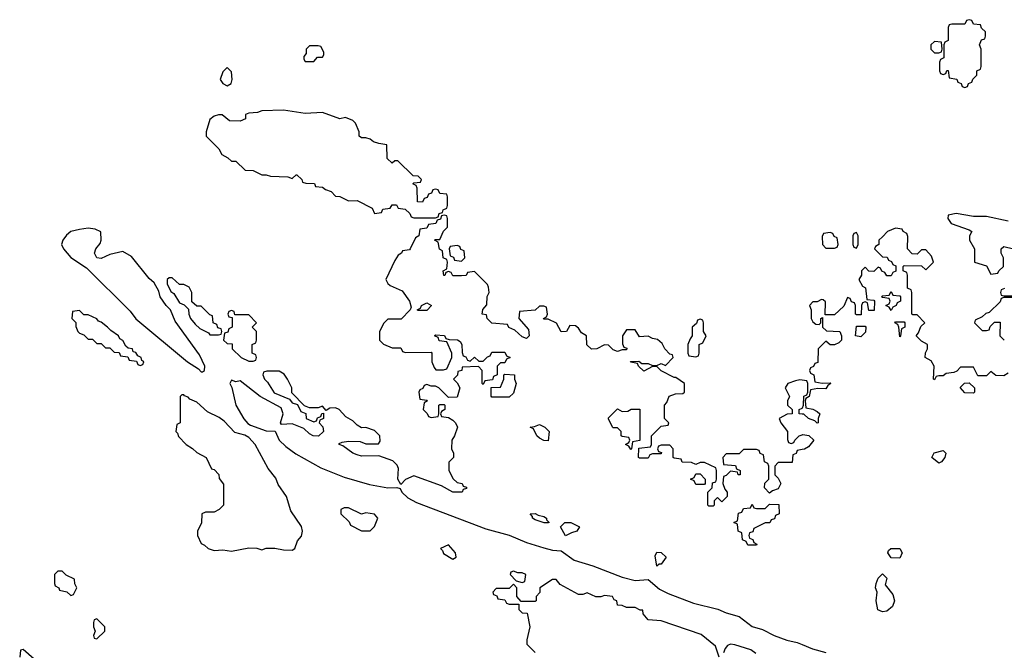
# Model space of a CAD drawing. Header units: inches. Extents: x 2528705 to 2676837, y 911742 to 1023252.
# Tile 126 of 143: x 2626394 to 2630932, y 955102 to 958006. Entities that reach past the tile are written whole.
import ezdxf

# ---------------------------------------------------------------- set-up
doc = ezdxf.new("R2010")
doc.units = ezdxf.units.IN
doc.header["$MEASUREMENT"] = 0
doc.layers.add('C6925', color=7, linetype='Continuous')
doc.layers.add('C6935', color=7, linetype='Continuous')

msp = doc.modelspace()

# ---------------------------------------------------------------- linework, layer by layer
at = {"layer": 'C6925', "color": 5, "elevation": 40}
for points in [[(2627770, 957886), (2627730, 957886), (2627714, 957870), (2627714, 957850), (2627703.6, 957836.4), (2627703.6, 957823.6), (2627710, 957814), (2627750, 957814), (2627767.3, 957832.7), (2627790, 957834), (2627796.4, 957843.6), (2627796.4, 957856.4), (2627782, 957882)], [(2627350, 957786), (2627330, 957766), (2627318, 957730), (2627330, 957712), (2627350, 957702), (2627368.4, 957711.6), (2627374, 957730), (2627370, 957766)], [(2627610, 957588.7), (2627510, 957586), (2627490, 957578), (2627450, 957575.3), (2627434, 957570), (2627434, 957550), (2627410, 957538), (2627360.4, 957540.4), (2627327.3, 957567.3), (2627310, 957568), (2627290, 957562), (2627270, 957546), (2627254, 957490), (2627254, 957470), (2627311.1, 957411.1), (2627325.4, 957385.4), (2627354, 957370), (2627370, 957354), (2627390, 957354), (2627432.7, 957312.7), (2627470, 957312), (2627510, 957292), (2627530, 957292), (2627550, 957284.7), (2627630, 957282), (2627650, 957274), (2627668.4, 957291.6), (2627671.6, 957291.6), (2627694, 957270), (2627698, 957258), (2627712.7, 957252.7), (2627752, 957252), (2627758, 957238), (2627790, 957234), (2627803.6, 957223.6), (2627830, 957214), (2627850, 957194), (2627870, 957192), (2627910, 957172), (2627950, 957174), (2628018, 957138), (2628030, 957114), (2628062, 957118), (2628067.3, 957132.7), (2628102, 957138), (2628110, 957154), (2628130, 957154), (2628138, 957138), (2628170, 957134), (2628192.7, 957112.7), (2628198, 957098), (2628210, 957094), (2628310, 957094), (2628322, 957098), (2628327.3, 957112.7), (2628342, 957118), (2628346, 957130), (2628362, 957138), (2628366, 957150), (2628366, 957190), (2628362, 957202), (2628330, 957206), (2628322, 957222), (2628310, 957226), (2628298, 957222), (2628292.7, 957207.3), (2628278, 957202), (2628272.7, 957187.3), (2628258, 957182), (2628250, 957166), (2628227.3, 957167.3), (2628226, 957230), (2628222, 957242), (2628206, 957250), (2628210, 957254), (2628242, 957258), (2628246, 957270), (2628230, 957286), (2628207.3, 957287.3), (2628136.4, 957356.4), (2628123.6, 957356.4), (2628110, 957346), (2628087.3, 957367.3), (2628086, 957430), (2628050, 957435.3), (2628024, 957444), (2628010, 957455.3), (2627990, 957462), (2627970, 957462), (2627958, 957470), (2627958, 957490), (2627942, 957530), (2627930, 957542), (2627895.3, 957555.3), (2627868.9, 957548.9), (2627790, 957578), (2627710, 957574)], [(2626710, 957045.6), (2626670, 957039.7), (2626629.4, 957030.6), (2626610, 957014), (2626593, 956990), (2626586.8, 956970), (2626596.3, 956950), (2626630, 956910.7), (2626702.5, 956862.5), (2626903.4, 956663.4), (2626930, 956628), (2627167.3, 956430), (2627218, 956398), (2627230, 956384.7), (2627236.4, 956383.6), (2627246, 956390), (2627248, 956410), (2627222, 956462), (2627110, 956618), (2627089, 956670), (2627069.5, 956689.5), (2627041.2, 956730), (2627036, 956756), (2627014.5, 956794.5), (2626990, 956814), (2626910, 956915.3), (2626870, 956938), (2626810, 956924.5), (2626770, 956906), (2626749.1, 956909.1), (2626739, 956930), (2626745.2, 956950), (2626764.7, 956975.3), (2626769, 956990), (2626768.7, 957028.7), (2626742, 957042)], [(2628410, 956966), (2628378, 956962), (2628374, 956950), (2628378, 956918), (2628392.7, 956912.7), (2628398, 956898), (2628430, 956894), (2628446, 956910), (2628442, 956942), (2628427.3, 956947.3), (2628422, 956962)], [(2627096.4, 956816.4), (2627083.6, 956816.4), (2627074, 956810), (2627074, 956790), (2627090, 956754), (2627104.7, 956744.7), (2627130, 956702), (2627152.7, 956692.7), (2627172.7, 956672.7), (2627174, 956650), (2627182, 956630), (2627203.5, 956603.5), (2627224.5, 956584.5), (2627263.6, 956563.6), (2627270, 956554), (2627310, 956554), (2627322, 956558), (2627326, 956570), (2627322, 956582), (2627307.3, 956587.3), (2627302, 956602), (2627286, 956610), (2627282, 956642), (2627270, 956646), (2627230, 956686), (2627210, 956686), (2627187.3, 956707.3), (2627188, 956750), (2627174.6, 956774.6), (2627150, 956786), (2627130, 956786)], [(2628230, 956666), (2628226, 956670), (2628242, 956678), (2628246, 956690), (2628270, 956702), (2628292, 956690), (2628270, 956666)], [(2626670, 956666), (2626638, 956662), (2626634, 956630), (2626652, 956612), (2626652.7, 956592.7), (2626662, 956570), (2626670, 956562), (2626690, 956554), (2626710, 956534), (2626730, 956534), (2626750, 956514), (2626770, 956514), (2626790, 956494), (2626810, 956494), (2626830, 956474), (2626852.7, 956472.7), (2626858, 956458), (2626892.7, 956452.7), (2626898, 956438), (2626932.7, 956432.7), (2626938, 956418), (2626950, 956414), (2626962, 956418), (2626966, 956430), (2626956.4, 956436.4), (2626954, 956450), (2626938, 956458), (2626930, 956473.2), (2626916.4, 956476.4), (2626913.2, 956490), (2626893.6, 956493.6), (2626883.1, 956503.1), (2626870, 956528), (2626855.5, 956535.5), (2626848.7, 956550), (2626813.8, 956573.8), (2626799, 956590), (2626770, 956612.7), (2626757.2, 956617.2), (2626750, 956628), (2626710, 956646), (2626690, 956646)], [(2627370, 956666), (2627358, 956662), (2627354, 956650), (2627358, 956638), (2627374, 956634), (2627374, 956590), (2627358, 956582), (2627352.7, 956567.3), (2627338, 956562), (2627334, 956530), (2627350, 956514), (2627372.7, 956512.7), (2627374, 956490), (2627414, 956450), (2627450, 956434), (2627470, 956434), (2627482, 956438), (2627486, 956450), (2627482, 956462), (2627466, 956470), (2627466, 956510), (2627482, 956518), (2627486, 956530), (2627486, 956570), (2627466, 956590), (2627486, 956610), (2627450, 956646), (2627386, 956646), (2627382, 956662)], [(2629530, 956626), (2629518, 956622), (2629512.7, 956607.3), (2629494, 956590), (2629494, 956550), (2629483.6, 956536.4), (2629474, 956510), (2629474, 956470), (2629478, 956458), (2629510, 956454), (2629522, 956458), (2629526, 956470), (2629526, 956510), (2629542, 956518), (2629558, 956550), (2629546, 956570), (2629546, 956610), (2629542, 956622)], [(2628570, 956268), (2628567.3, 956272.7), (2628567.3, 956312.7), (2628610, 956314), (2628626, 956350), (2628626, 956370), (2628630, 956374), (2628674, 956370), (2628674, 956350), (2628682, 956330), (2628670, 956286), (2628650, 956268)], [(2627150, 956278), (2627142, 956278), (2627134, 956270), (2627134, 956150), (2627118, 956142), (2627114, 956110), (2627122, 956102), (2627126.4, 956086.4), (2627162, 956050), (2627191.1, 956031.1), (2627210, 956012), (2627254, 955990), (2627278, 955938), (2627290, 955934), (2627311.1, 955911.1), (2627312.7, 955892.7), (2627332.7, 955867.3), (2627334, 955770), (2627314, 955750), (2627290, 955738), (2627250, 955738), (2627234, 955730), (2627231.6, 955688.4), (2627214, 955650), (2627214, 955630), (2627230, 955594), (2627246, 955586), (2627262, 955570), (2627290, 955561), (2627330, 955564.7), (2627370, 955558), (2627450, 955574), (2627487.3, 955572.7), (2627510, 955564.7), (2627530, 955572), (2627570, 955572), (2627610, 955564), (2627650, 955562.8), (2627662, 955570), (2627674.6, 955605.4), (2627692.9, 955627.1), (2627697.2, 955650), (2627692.5, 955672.5), (2627644, 955744), (2627624, 955810), (2627584.7, 955864.7), (2627574, 955894), (2627539.3, 955939.3), (2627479.3, 956050), (2627450, 956081.2), (2627432.3, 956092.3), (2627385.4, 956105.4), (2627336.9, 956156.9), (2627313.8, 956173.8), (2627259.6, 956199.6), (2627210, 956245.2), (2627178, 956258), (2627170, 956268), (2627152.9, 956272.9)], [(2629170, 956202), (2629196.4, 956203.6), (2629212.7, 956212.7), (2629252, 956212), (2629252, 956068), (2629218, 956062), (2629214, 956030), (2629210, 956026), (2629202, 956042), (2629186, 956050), (2629202, 956058), (2629206, 956070), (2629202, 956082), (2629170, 956086), (2629166, 956090), (2629166, 956110), (2629150, 956126), (2629130, 956126), (2629126, 956130), (2629108.4, 956168.4), (2629108.4, 956171.6), (2629150, 956214)], [(2628830, 956066), (2628810, 956068), (2628790, 956078), (2628778, 956090), (2628762, 956122), (2628746, 956130), (2628767.3, 956132.7), (2628790, 956142), (2628814, 956130), (2628834, 956110)], [(2629510, 955866), (2629502, 955882), (2629486, 955890), (2629502, 955898), (2629510, 955914), (2629530, 955914), (2629554, 955890), (2629554, 955870), (2629550, 955866)], [(2627910, 955758), (2627890, 955758), (2627874, 955750), (2627874, 955730), (2627912.7, 955692.7), (2627918, 955678), (2627970, 955652), (2628010, 955652), (2628028.9, 955671.1), (2628044, 955710), (2628030, 955728.7), (2627990, 955735.3), (2627970, 955728)], [(2629750, 955586), (2629742, 955602), (2629726, 955610), (2629722, 955642), (2629706, 955650), (2629702, 955682), (2629686, 955690), (2629702, 955698), (2629707.3, 955732.7), (2629722, 955738), (2629730, 955754), (2629762, 955758), (2629770, 955774), (2629778, 955758), (2629790, 955754), (2629830, 955754), (2629850, 955774), (2629892.7, 955772.7), (2629894, 955730), (2629878, 955722), (2629872.7, 955707.3), (2629858, 955702), (2629851.6, 955688.4), (2629830, 955688), (2629778, 955662), (2629772.7, 955647.3), (2629758, 955642), (2629754, 955630), (2629758, 955618), (2629772.7, 955612.7), (2629778, 955598), (2629792, 955590), (2629790, 955586)], [(2628830, 955688), (2628811.3, 955688.7), (2628770, 955702), (2628758, 955710), (2628758, 955718), (2628746, 955730), (2628770, 955732), (2628783.6, 955723.6), (2628810, 955718), (2628822, 955710), (2628822, 955702), (2628834, 955690)], [(2628910, 955629), (2628886, 955670), (2628906, 955690), (2628934, 955690), (2628974, 955670), (2628962, 955650), (2628936.8, 955643.2)], [(2628370, 955588), (2628334, 955570), (2628342, 955562), (2628346.8, 955546.8), (2628390, 955522), (2628406, 955530), (2628402, 955550)], [(2629330, 955488.7), (2629323.1, 955536.9), (2629330, 955554), (2629350, 955552), (2629374, 955530), (2629350, 955498), (2629342, 955498)], [(2626590, 955466), (2626570, 955466), (2626554, 955450), (2626554, 955410), (2626558, 955398), (2626574, 955390), (2626578, 955378), (2626611.6, 955371.6), (2626630, 955354), (2626642, 955358), (2626658, 955390), (2626648.4, 955408.4), (2626646, 955430), (2626608.4, 955448.4)], [(2628670, 955466), (2628658, 955462), (2628654, 955450), (2628682, 955422), (2628710, 955414), (2628722, 955418), (2628726, 955450), (2628710, 955458), (2628690, 955458)], [(2626750, 955246), (2626738, 955242), (2626734, 955230), (2626734, 955210), (2626742, 955190), (2626734, 955170), (2626738, 955158), (2626750, 955154), (2626786, 955190), (2626786, 955210)]]:
    msp.add_lwpolyline(points, close=True, dxfattribs=at)
for points in [[(2630000, 956026.2), (2629978, 956022), (2629972.7, 956007.3), (2629958, 956002), (2629954, 955966), (2629890, 955966), (2629874, 955950), (2629874, 955910), (2629890, 955894), (2629902, 955870), (2629890, 955846), (2629863.6, 955836.4), (2629850, 955826), (2629826, 955850), (2629828.4, 955871.6), (2629846, 955890), (2629846, 955950), (2629842, 955962), (2629826, 955970), (2629822, 956002), (2629807.3, 956007.3), (2629802, 956022), (2629790, 956026), (2629730, 956026), (2629710, 956006), (2629650, 956006), (2629634, 955990), (2629638, 955958), (2629692.7, 955952.7), (2629698, 955938), (2629714, 955930), (2629714, 955910), (2629706, 955910), (2629702, 955922), (2629670, 955926), (2629650, 955906), (2629638, 955902), (2629634, 955870), (2629643.6, 955843.6), (2629654, 955830), (2629654, 955810), (2629630, 955786), (2629610, 955806), (2629594, 955790), (2629594, 955770), (2629590, 955766), (2629570, 955766), (2629566, 955770), (2629566, 955830), (2629586, 955850), (2629587.3, 955872.7), (2629602, 955878), (2629606, 955890), (2629606, 955930), (2629602, 955942), (2629550, 955966), (2629530, 955966), (2629510, 955958), (2629490, 955966), (2629448, 955968), (2629442, 955982), (2629410, 955986), (2629406, 955990), (2629406, 956030), (2629390, 956046), (2629350, 956046), (2629338, 956042), (2629334, 956030), (2629338, 956018), (2629352.7, 956012.7), (2629350, 956006), (2629310, 956006), (2629298, 956002), (2629290, 955986), (2629250, 955986), (2629246, 955990), (2629247.3, 956032.7), (2629302, 956038), (2629306, 956050), (2629306, 956090), (2629350, 956134), (2629382, 956138), (2629386, 956150), (2629366, 956170), (2629366, 956230), (2629376.4, 956243.6), (2629387.3, 956272.7), (2629416.4, 956283.6), (2629450, 956284.7), (2629458, 956290), (2629458, 956330), (2629418, 956358), (2629410, 956358), (2629350, 956388.7), (2629330, 956408), (2629310, 956408), (2629270, 956388), (2629246, 956410), (2629242, 956422), (2629210, 956428), (2629208.4, 956431.6), (2629247.3, 956432.7), (2629262, 956422), (2629290, 956422), (2629310, 956414), (2629330, 956414), (2629350, 956422), (2629370, 956414), (2629406, 956450), (2629402, 956462), (2629390, 956466), (2629368, 956490), (2629354.6, 956514.6), (2629333.6, 956533.6), (2629310, 956538), (2629290, 956548), (2629250, 956546), (2629230, 956578), (2629190, 956578), (2629172, 956550), (2629172.7, 956512.7), (2629178, 956498), (2629192.7, 956492.7), (2629190, 956486), (2629170, 956486), (2629150, 956478), (2629130, 956486), (2629107.3, 956507.3), (2629090, 956508), (2629054, 956490), (2629028.9, 956488.9), (2629008.4, 956508.4), (2629006, 956550), (2628983.1, 956563.1), (2628970, 956586), (2628956.4, 956596.4), (2628930, 956598), (2628914, 956570), (2628890, 956568), (2628868.4, 956608.4), (2628830, 956626), (2628810, 956626), (2628808, 956630), (2628822, 956638), (2628826, 956650), (2628822, 956682), (2628810, 956686), (2628790, 956686), (2628770, 956668), (2628698, 956662), (2628694, 956630), (2628739.6, 956579.6), (2628742, 956550), (2628730, 956538), (2628710, 956546), (2628676.4, 956576.4), (2628648, 956588), (2628642, 956602), (2628570, 956608), (2628548, 956630), (2628546, 956646), (2628526, 956650), (2628528.7, 956671.3), (2628547.3, 956692.7), (2628548.7, 956731.3), (2628558, 956750), (2628554.6, 956774.6), (2628550, 956786), (2628490, 956846), (2628458, 956842), (2628451.6, 956828.4), (2628430, 956826), (2628390, 956826), (2628382, 956842), (2628370, 956846), (2628358, 956842), (2628352.7, 956827.3), (2628348.4, 956828.4), (2628346, 956850), (2628362, 956858), (2628366, 956890), (2628362, 956902), (2628346, 956910), (2628342, 956942), (2628328.4, 956948.4), (2628322, 956982), (2628306, 956990), (2628310, 956994), (2628330, 956994), (2628347.3, 957032.7), (2628366, 957050), (2628366, 957090), (2628362, 957102), (2628350, 957106), (2628338, 957102), (2628332.7, 957087.3), (2628318, 957082), (2628312.7, 957067.3), (2628278, 957062), (2628270, 957046), (2628238, 957042), (2628234, 957010), (2628218, 957002), (2628194, 956950), (2628190, 956946), (2628158, 956942), (2628154, 956930), (2628138, 956922), (2628123.6, 956896.4), (2628082, 956810), (2628091.1, 956791.1), (2628102, 956782), (2628156.9, 956756.9), (2628191.3, 956710), (2628198, 956682), (2628194, 956670), (2628152.7, 956627.3), (2628090, 956626), (2628071.6, 956608.4), (2628052, 956570), (2628052, 956530), (2628070, 956512), (2628110, 956494), (2628150, 956494), (2628158, 956478), (2628172.7, 956472.7), (2628290, 956474), (2628294, 956470), (2628294, 956430), (2628303.6, 956403.6), (2628312.7, 956392.7), (2628347.3, 956392.7), (2628362, 956398), (2628386, 956450), (2628386, 956470), (2628362, 956522), (2628327.3, 956527.3), (2628322, 956542), (2628306, 956550), (2628310, 956554), (2628351.6, 956551.6), (2628358, 956538), (2628372.7, 956532.7), (2628411.1, 956531.1), (2628423.6, 956523.6), (2628432, 956510), (2628432.7, 956472.7), (2628438, 956458), (2628450, 956454), (2628458, 956438), (2628470, 956434), (2628490, 956451.3), (2628510, 956434), (2628530, 956434), (2628550, 956454), (2628562, 956458), (2628570, 956474), (2628630, 956474), (2628638, 956458), (2628654, 956450), (2628638, 956442), (2628630, 956426), (2628610, 956426), (2628594, 956410), (2628594, 956370), (2628578, 956362), (2628572.7, 956347.3), (2628538, 956342), (2628530, 956326), (2628526, 956330), (2628526, 956390), (2628508, 956408), (2628434, 956406), (2628432, 956390), (2628414, 956386), (2628411.6, 956368.4), (2628394, 956350), (2628410, 956334), (2628422, 956310), (2628410, 956268), (2628370, 956266), (2628326, 956310), (2628310, 956318), (2628290, 956318), (2628270, 956326), (2628258, 956322), (2628252.7, 956307.3), (2628238, 956302), (2628234, 956290), (2628238, 956258), (2628270, 956254), (2628274, 956250), (2628258, 956242), (2628254, 956210), (2628272.7, 956192.7), (2628278, 956178), (2628290, 956174), (2628322, 956178), (2628326, 956190), (2628326, 956230), (2628330, 956234), (2628350, 956234), (2628354, 956230), (2628354, 956210), (2628338, 956202), (2628334, 956190), (2628338, 956178), (2628370, 956174), (2628390, 956162), (2628402, 956150), (2628412, 956130), (2628398, 956090), (2628386, 956070), (2628384.7, 956030), (2628394, 956010), (2628394, 955990), (2628372, 955968), (2628371.3, 955930), (2628391.6, 955891.6), (2628410, 955874), (2628434, 955870), (2628438, 955858), (2628452.7, 955852.7), (2628452.7, 955847.3), (2628438, 955842), (2628434, 955830), (2628390, 955829.3), (2628338.6, 955858.6), (2628210, 955904.5), (2628172.4, 955887.6), (2628150, 955866), (2628137.2, 955890), (2628139.3, 955939.3), (2628134, 955954), (2628114, 955974), (2628050, 955998), (2627970, 955995.3), (2627950, 956001.2), (2627928.7, 956010), (2627883.1, 956043.1), (2627866, 956050), (2627866, 956054), (2627880.4, 956059.6), (2627910, 956064.7), (2627963.6, 956063.6), (2627990, 956052), (2628048, 956052), (2628055.3, 956064.7), (2628053.2, 956090), (2628030, 956114), (2627990, 956128), (2627970, 956126), (2627950, 956138), (2627930, 956158), (2627896.4, 956176.4), (2627866, 956210), (2627850, 956218), (2627823.6, 956216.4), (2627806, 956206), (2627790, 956226), (2627770, 956218), (2627730, 956218), (2627707.3, 956227.3), (2627648, 956288), (2627648, 956310), (2627628, 956350), (2627613.2, 956373.2), (2627590, 956388), (2627532.7, 956387.3), (2627518, 956382), (2627514, 956370), (2627522, 956350), (2627536, 956336), (2627567.5, 956287.5), (2627638, 956258), (2627650, 956242), (2627674, 956234), (2627690, 956202), (2627712.7, 956192.7), (2627714, 956170), (2627750, 956154), (2627762, 956158), (2627767.3, 956172.7), (2627782, 956178), (2627787.3, 956192.7), (2627794, 956194), (2627794, 956170), (2627778, 956162), (2627774, 956150), (2627791.6, 956131.6), (2627794, 956110), (2627771.6, 956088.4), (2627746, 956090), (2627730, 956098), (2627703.1, 956123.1), (2627650, 956144), (2627601.2, 956141.2), (2627595.3, 956150), (2627609, 956190), (2627598.6, 956218.6), (2627502, 956270), (2627410, 956342), (2627390, 956338), (2627370, 956346), (2627362, 956330), (2627371.6, 956311.6), (2627390.6, 956230), (2627427.4, 956167.4), (2627446.2, 956146.2), (2627458, 956138), (2627530, 956112.2), (2627571, 956111), (2627590.4, 956070), (2627619.9, 956039.9), (2627666.6, 956006.6), (2627782, 955942), (2627890, 955898.9), (2628006, 955866), (2628090, 955850.5), (2628132, 955852), (2628147.5, 955847.5), (2628154.9, 955830), (2628183.5, 955803.5), (2628222.4, 955782.4), (2628541.8, 955661.8), (2628650, 955631.6), (2628730, 955598), (2628810, 955573.7), (2628850, 955562.4), (2628890, 955559.1), (2628950, 955517), (2629036, 955490), (2629170, 955438.4), (2629230, 955423), (2629290, 955427.3), (2629343.1, 955383.1), (2629383.1, 955363.1), (2629499.2, 955319.2), (2629611.7, 955291.7), (2629650, 955274.9), (2629710, 955258), (2629770, 955211), (2629817.3, 955197.3), (2629871.3, 955170), (2629930, 955148), (2629977.3, 955137.3), (2630000, 955128)], [(2630000, 956346.1), (2629990, 956348), (2629970, 956342), (2629934, 956330), (2629922, 956310), (2629942, 956270), (2629932, 956250), (2629932, 956230), (2629954, 956210), (2629954, 956190), (2629931.3, 956188.7), (2629894, 956170), (2629902, 956150), (2629932, 956110), (2629932.7, 956072.7), (2629938, 956058), (2629950, 956054), (2629962, 956058), (2629966, 956070), (2629986, 956090), (2630000, 956094.7)], [(2630000, 956189.2), (2629986, 956190), (2629986, 956210), (2630000, 956217)], [(2629618, 955070), (2629600.2, 955120.2), (2629535.1, 955175.1), (2629350, 955237.2), (2629290, 955242), (2629268, 955270), (2629266, 955286), (2629254, 955286), (2629230, 955298), (2629190, 955298), (2629170, 955308), (2629149, 955309), (2629146, 955330), (2629134.6, 955334.6), (2629126, 955350), (2629090, 955354), (2629072, 955348), (2629050, 955348), (2629010, 955366), (2628990, 955358), (2628970, 955358), (2628884.7, 955404.7), (2628867.3, 955427.3), (2628850, 955428), (2628792, 955390), (2628791.6, 955368.4), (2628774, 955350), (2628774, 955330), (2628770, 955326), (2628706, 955326), (2628686, 955350), (2628686, 955390), (2628670, 955406), (2628650, 955386), (2628590, 955386), (2628574, 955370), (2628578, 955358), (2628592.7, 955352.7), (2628598, 955338), (2628630, 955334), (2628638, 955318), (2628650, 955314), (2628694, 955314), (2628694, 955290), (2628710, 955274), (2628732.7, 955272.7), (2628744.7, 955210), (2628732, 955150), (2628732, 955130), (2628770, 955092)], [(2629787.3, 955087.3), (2629764.1, 955104.1), (2629690, 955126.6), (2629670, 955129.3), (2629656.8, 955123.2), (2629644.7, 955110), (2629638, 955090)], [(2626460.4, 955060.4), (2626410, 955106), (2626398, 955102), (2626394, 955070)]]:
    msp.add_lwpolyline(points, dxfattribs=at)
at = {"layer": 'C6935', "color": 5, "elevation": 40}
for points in [[(2630770, 958006), (2630758, 958002), (2630750, 957986), (2630690, 957986), (2630678, 957982), (2630674, 957970), (2630674, 957910), (2630658, 957902), (2630654, 957890), (2630654, 957830), (2630638, 957822), (2630634, 957810), (2630634, 957770), (2630638, 957758), (2630650, 957754), (2630662, 957758), (2630667.3, 957772.7), (2630672.7, 957772.7), (2630678, 957738), (2630712.7, 957732.7), (2630718, 957718), (2630732.7, 957712.7), (2630738, 957698), (2630750, 957694), (2630762, 957698), (2630767.3, 957712.7), (2630782, 957718), (2630787.3, 957732.7), (2630806, 957750), (2630806, 957770), (2630822, 957778), (2630826, 957790), (2630826, 957870), (2630818, 957890), (2630827.3, 957912.7), (2630842, 957918), (2630846, 957930), (2630846, 957950), (2630827.3, 957967.3), (2630822, 957982), (2630790, 957986), (2630782, 958002)], [(2630610, 957906), (2630594, 957890), (2630594, 957870), (2630610, 957854), (2630630, 957854), (2630642, 957858), (2630646, 957870), (2630642, 957902)], [(2630130, 957026), (2630098, 957022), (2630092.7, 957007.3), (2630094, 956970), (2630110, 956954), (2630150, 956954), (2630162, 956958), (2630166, 956970), (2630162, 957002), (2630148, 957008), (2630142, 957022)], [(2630250, 957026), (2630238, 957022), (2630234, 957010), (2630234, 956970), (2630238, 956958), (2630250, 956954), (2630258, 956970), (2630258, 957010)], [(2630410, 956666), (2630402, 956682), (2630386, 956690), (2630402, 956698), (2630406, 956710), (2630402, 956722), (2630370, 956726), (2630366, 956730), (2630370, 956734), (2630402, 956738), (2630410, 956754), (2630418, 956738), (2630450, 956734), (2630454, 956730), (2630454, 956710), (2630438, 956702), (2630434, 956690), (2630418, 956682)], [(2630450, 956546), (2630446, 956590), (2630442, 956602), (2630428, 956610), (2630430, 956614), (2630470, 956614), (2630474, 956610), (2630474, 956590), (2630458, 956582), (2630454, 956550)], [(2630270, 956546), (2630246, 956550), (2630250, 956594), (2630290, 956594), (2630294, 956590), (2630292.7, 956567.3)], [(2630790, 956286), (2630750, 956288), (2630728, 956312), (2630748, 956332), (2630770, 956334), (2630794, 956310), (2630794, 956290)], [(2630630, 955964), (2630598, 955990), (2630609.3, 956010.7), (2630650, 956022), (2630662, 956010), (2630658, 955990), (2630642, 955970)], [(2630450, 955526), (2630410, 955528), (2630395.3, 955550), (2630398, 955562), (2630408.9, 955571.1), (2630451, 955571), (2630462, 955550)], [(2630370, 955279), (2630348.7, 955288.7), (2630342, 955330), (2630346, 955370), (2630338, 955390), (2630342, 955410), (2630350, 955434), (2630370, 955454), (2630390, 955434), (2630383.6, 955403.6), (2630418.8, 955358.8), (2630426, 955330), (2630417.3, 955302.7), (2630390, 955282)]]:
    msp.add_lwpolyline(points, close=True, dxfattribs=at)
for points in [[(2630950, 957078), (2630850, 957099), (2630790, 957099), (2630710, 957114), (2630674, 957106), (2630672, 957090), (2630687.3, 957067.3), (2630770, 957038), (2630782, 957030), (2630772, 957010), (2630772, 956990), (2630794, 956950), (2630794, 956890), (2630850, 956872), (2630870, 956834), (2630902, 956838), (2630906, 956850), (2630928, 956870), (2630928.7, 956910), (2630918, 956930), (2630918, 956950), (2630930, 956962), (2630974, 956950)], [(2630950, 956378), (2630930, 956366), (2630892.7, 956367.3), (2630870, 956386), (2630850, 956366), (2630810, 956366), (2630790, 956406), (2630730, 956406), (2630712.7, 956387.3), (2630699.6, 956380.4), (2630663.6, 956376.4), (2630650, 956366), (2630630, 956366), (2630618, 956362), (2630610, 956348), (2630606, 956350), (2630608, 956410), (2630594.6, 956434.6), (2630568, 956450), (2630568.4, 956471.6), (2630578, 956490), (2630578, 956510), (2630550, 956526), (2630526, 956550), (2630536.4, 956563.6), (2630547.3, 956592.7), (2630566, 956610), (2630530, 956646), (2630510, 956646), (2630506, 956650), (2630506, 956750), (2630502, 956762), (2630486, 956770), (2630486, 956830), (2630482, 956842), (2630466, 956850), (2630466, 956870), (2630470, 956874), (2630550, 956872), (2630570, 956854), (2630606, 956890), (2630596.4, 956916.4), (2630570, 956946), (2630550, 956946), (2630530, 956926), (2630507.3, 956927.3), (2630486, 956950), (2630487.3, 957007.3), (2630482, 957022), (2630466, 957030), (2630462, 957042), (2630430, 957046), (2630394, 957030), (2630370, 957006), (2630354, 956990), (2630354, 956970), (2630338, 956962), (2630334, 956950), (2630370, 956914), (2630392.7, 956912.7), (2630398, 956898), (2630412.7, 956892.7), (2630418, 956878), (2630432.7, 956872.7), (2630432.7, 956847.3), (2630418, 956842), (2630410, 956826), (2630390, 956826), (2630382, 956842), (2630367.3, 956847.3), (2630362, 956862), (2630350, 956866), (2630330, 956846), (2630308, 956848), (2630290, 956866), (2630274, 956850), (2630274, 956830), (2630262, 956810), (2630278, 956778), (2630291.6, 956771.6), (2630298, 956718), (2630330, 956714), (2630334, 956710), (2630332.7, 956667.3), (2630307.3, 956667.3), (2630302, 956702), (2630290, 956706), (2630278, 956702), (2630274, 956690), (2630272.7, 956647.3), (2630250, 956646), (2630246, 956650), (2630246, 956690), (2630242, 956702), (2630227.3, 956707.3), (2630222, 956722), (2630210, 956726), (2630192.7, 956687.3), (2630150, 956646), (2630106, 956646), (2630107.3, 956707.3), (2630096.4, 956716.4), (2630090, 956718), (2630070, 956706), (2630050, 956706), (2630034, 956690), (2630042, 956670), (2630042, 956630), (2630050, 956614), (2630063.6, 956603.6), (2630078, 956602), (2630086, 956610), (2630086, 956630), (2630094, 956634), (2630094, 956590), (2630112.7, 956572.7), (2630174, 956570), (2630182, 956550), (2630182, 956530), (2630170, 956518), (2630150, 956508), (2630130, 956508), (2630110, 956526), (2630074, 956490), (2630072.7, 956427.3), (2630058, 956422), (2630052, 956408), (2630038, 956402), (2630034, 956390), (2630038, 956378), (2630054, 956370), (2630058, 956338), (2630092.7, 956332.7), (2630130, 956334), (2630132, 956330), (2630118, 956322), (2630110, 956306), (2630072.7, 956307.3), (2630038, 956302), (2630032, 956270), (2630018, 956262), (2630014, 956250), (2630018, 956218), (2630050, 956212), (2630070, 956202), (2630082, 956190), (2630074, 956170), (2630074, 956150), (2630070, 956148), (2630058, 956158), (2630030, 956168.7), (2630008.7, 956188.7), (2630000, 956189.2)], [(2630932.7, 956767.3), (2630918, 956762), (2630914, 956750), (2630918, 956738), (2630930, 956734), (2630990, 956734)], [(2630992.7, 956727.3), (2630930, 956726), (2630918, 956722), (2630912.7, 956707.3), (2630862, 956658), (2630846.4, 956653.6), (2630830, 956638), (2630798, 956622), (2630794, 956610), (2630830, 956574), (2630850, 956574), (2630862, 956578), (2630867.3, 956592.7), (2630887.3, 956612.7), (2630912.7, 956612.7), (2630912, 956550), (2630932, 956530)], [(2630000, 956217), (2630002, 956218), (2630006, 956230), (2630008.4, 956271.6), (2630022, 956278), (2630026, 956290), (2630026, 956330), (2630022, 956342), (2630000, 956346.1)], [(2630000, 956094.7), (2630004, 956096), (2630030.9, 956090.9), (2630054, 956070), (2630030, 956038), (2630011.6, 956028.4), (2630000, 956026.2)], [(2630000, 955128), (2630048.1, 955108.1), (2630110, 955091.3)]]:
    msp.add_lwpolyline(points, dxfattribs=at)

doc.saveas('drawing.dxf')
